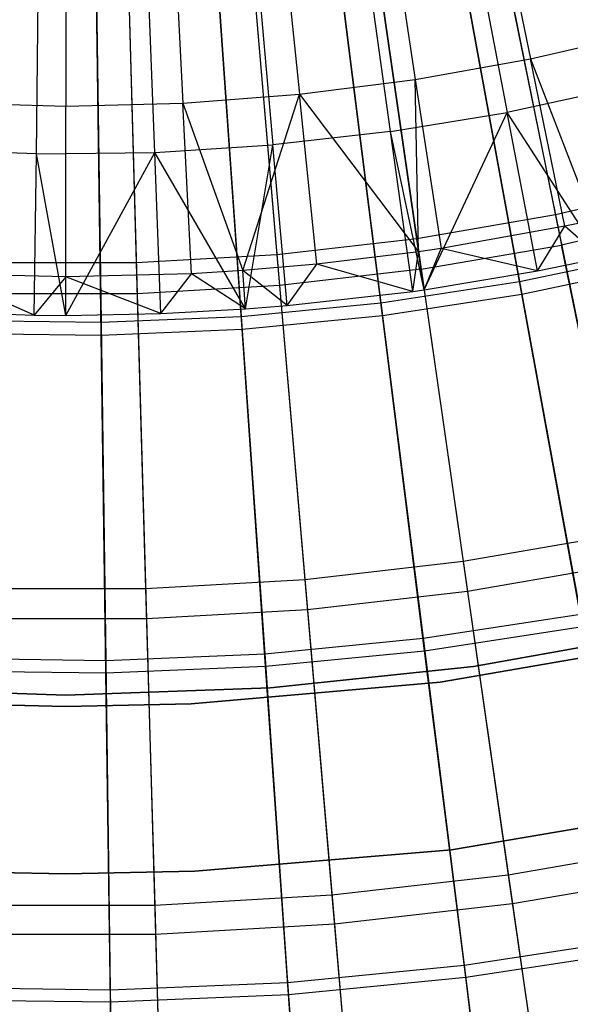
# Model space of a CAD drawing. Extents: x 0.1 to 12.1, y -6 to 6.
# Tile 55 of 256: x 6 to 6.5, y -2.9 to -2. Entities that reach past the tile are written whole.
import ezdxf

# ---------------------------------------------------------------- set-up
doc = ezdxf.new("R2010")
doc.units = 0
doc.header["$LTSCALE"] = 2.54
doc.layers.get('0').update_dxf_attribs({"linetype": 'CONTINUOUS'})

# ---------------------------------------------------------------- blocks, each defined once
blk = doc.blocks.new('DROPS_COLOR_B-11195_STL')
at = {"color": 0}
for p, q in [((6.43817, -1.86637, 2.21277), (6.49766, -2.15996, 2.3419)), ((6.43817, -1.86637, 2.21277), (6.49766, -2.15996, 2.3419)), ((6.44421, -1.86938, 13.42089), (6.47524, -2.02039, 13.35397)), ((6.44421, -1.86938, 13.42089), (6.47524, -2.02039, 13.35397)), ((6.33101, -1.88491, 2.21277), (6.37364, -2.18142, 2.3419)), ((6.33101, -1.88491, 2.21277), (6.37364, -2.18142, 2.3419)), ((6.34903, -1.88644, 13.42089), (6.37237, -2.03883, 13.35397)), ((6.34903, -1.88644, 13.42089), (6.37237, -2.03883, 13.35397)), ((6.4438, -1.89412, 13.16251), (6.50316, -2.18706, 13.03183)), ((6.4438, -1.89412, 13.16251), (6.50316, -2.18706, 13.03183)), ((6.11438, -1.90352, 2.21277), (6.12293, -2.20295, 2.3419)), ((6.11438, -1.90352, 2.21277), (6.12293, -2.20295, 2.3419)), ((6.22296, -1.89731, 2.21277), (6.24859, -2.19577, 2.3419)), ((6.22296, -1.89731, 2.21277), (6.24859, -2.19577, 2.3419)), ((6.25311, -1.89866, 13.42089), (6.26871, -2.05203, 13.35397)), ((6.25311, -1.89866, 13.42089), (6.26871, -2.05203, 13.35397)), ((6.06004, -1.90845, 13.42089), (6.06004, -2.06261, 13.35397)), ((6.06004, -1.90845, 13.42089), (6.06004, -2.06261, 13.35397)), ((6.1567, -1.906, 13.42089), (6.16451, -2.05996, 13.35397)), ((6.1567, -1.906, 13.42089), (6.16451, -2.05996, 13.35397)), ((6.37758, -2.20879, 13.03183), (6.33504, -1.91295, 13.16251)), ((6.37758, -2.20879, 13.03183), (6.33504, -1.91295, 13.16251)), ((6.4262, -1.91947, 13.48847), (6.45459, -2.06829, 13.42236)), ((6.4262, -1.91947, 13.48847), (6.45459, -2.06829, 13.42236)), ((6.22538, -1.92553, 13.16251), (6.25096, -2.22332, 13.03183)), ((6.22538, -1.92553, 13.16251), (6.25096, -2.22332, 13.03183)), ((6.11519, -1.93183, 13.16251), (6.12372, -2.2306, 13.03183)), ((6.11519, -1.93183, 13.16251), (6.12372, -2.2306, 13.03183)), ((6.35017, -2.08551, 13.42236), (6.32929, -1.93545, 13.48847)), ((6.35017, -2.08551, 13.42236), (6.32929, -1.93545, 13.48847)), ((6.23171, -1.94653, 13.48847), (6.24502, -2.09745, 13.42236)), ((6.23171, -1.94653, 13.48847), (6.24502, -2.09745, 13.42236)), ((6.03358, -2.10542, 13.42236), (6.03548, -1.95393, 13.48847)), ((6.03358, -2.10542, 13.42236), (6.03548, -1.95393, 13.48847)), ((6.1394, -2.10409, 13.42236), (6.13369, -1.9527, 13.48847)), ((6.1394, -2.10409, 13.42236), (6.13369, -1.9527, 13.48847)), ((6.47524, -2.02039, 13.35397), (6.57704, -1.99677, 13.35397)), ((6.47524, -2.02039, 13.35397), (6.57704, -1.99677, 13.35397)), ((6.37237, -2.03883, 13.35397), (6.47524, -2.02039, 13.35397)), ((6.37237, -2.03883, 13.35397), (6.47524, -2.02039, 13.35397)), ((6.50604, -2.17026, 13.28327), (6.47524, -2.02039, 13.35397)), ((6.47524, -2.02039, 13.35397), (6.531, -2.16497, 13.28327)), ((6.50604, -2.17026, 13.28327), (6.47524, -2.02039, 13.35397)), ((6.47524, -2.02039, 13.35397), (6.531, -2.16497, 13.28327)), ((6.26871, -2.05203, 13.35397), (6.37237, -2.03883, 13.35397)), ((6.26871, -2.05203, 13.35397), (6.37237, -2.03883, 13.35397)), ((6.37237, -2.03883, 13.35397), (6.39554, -2.19006, 13.28327)), ((6.37535, -2.19306, 13.28327), (6.37237, -2.03883, 13.35397)), ((6.37237, -2.03883, 13.35397), (6.39554, -2.19006, 13.28327)), ((6.37535, -2.19306, 13.28327), (6.37237, -2.03883, 13.35397)), ((6.16451, -2.05996, 13.35397), (6.26871, -2.05203, 13.35397)), ((6.16451, -2.05996, 13.35397), (6.26871, -2.05203, 13.35397)), ((6.2181, -2.20996, 13.28327), (6.26871, -2.05203, 13.35397)), ((6.2181, -2.20996, 13.28327), (6.26871, -2.05203, 13.35397)), ((6.28419, -2.20424, 13.28327), (6.26871, -2.05203, 13.35397)), ((6.26871, -2.05203, 13.35397), (6.37535, -2.19306, 13.28327)), ((6.28419, -2.20424, 13.28327), (6.26871, -2.05203, 13.35397)), ((6.26871, -2.05203, 13.35397), (6.37535, -2.19306, 13.28327)), ((6.55801, -2.04586, 13.42236), (6.45459, -2.06829, 13.42236)), ((6.55801, -2.04586, 13.42236), (6.45459, -2.06829, 13.42236)), ((5.95557, -2.05996, 13.35397), (6.06004, -2.06261, 13.35397)), ((5.95557, -2.05996, 13.35397), (6.06004, -2.06261, 13.35397)), ((6.06004, -2.06261, 13.35397), (6.16451, -2.05996, 13.35397)), ((6.06004, -2.06261, 13.35397), (6.16451, -2.05996, 13.35397)), ((6.17226, -2.21276, 13.28327), (6.16451, -2.05996, 13.35397)), ((6.16451, -2.05996, 13.35397), (6.2181, -2.20996, 13.28327)), ((6.17226, -2.21276, 13.28327), (6.16451, -2.05996, 13.35397)), ((6.16451, -2.05996, 13.35397), (6.2181, -2.20996, 13.28327)), ((6.06004, -2.21561, 13.28327), (6.06004, -2.06261, 13.35397)), ((6.06004, -2.21561, 13.28327), (6.06004, -2.06261, 13.35397)), ((6.35017, -2.08551, 13.42236), (6.45459, -2.06829, 13.42236)), ((6.35017, -2.08551, 13.42236), (6.45459, -2.06829, 13.42236)), ((6.38025, -2.2271, 13.3555), (6.45459, -2.06829, 13.42236)), ((6.38025, -2.2271, 13.3555), (6.45459, -2.06829, 13.42236)), ((6.48165, -2.21015, 13.3555), (6.45459, -2.06829, 13.42236)), ((6.48165, -2.21015, 13.3555), (6.45459, -2.06829, 13.42236)), ((6.53831, -2.19858, 13.3555), (6.45459, -2.06829, 13.42236)), ((6.53831, -2.19858, 13.3555), (6.45459, -2.06829, 13.42236)), ((6.35017, -2.08551, 13.42236), (6.24502, -2.09745, 13.42236)), ((6.35017, -2.08551, 13.42236), (6.24502, -2.09745, 13.42236)), ((6.37007, -2.22854, 13.3555), (6.35017, -2.08551, 13.42236)), ((6.37007, -2.22854, 13.3555), (6.35017, -2.08551, 13.42236)), ((6.38025, -2.2271, 13.3555), (6.35017, -2.08551, 13.42236)), ((6.38025, -2.2271, 13.3555), (6.35017, -2.08551, 13.42236)), ((6.1394, -2.10409, 13.42236), (6.24502, -2.09745, 13.42236)), ((6.1394, -2.10409, 13.42236), (6.24502, -2.09745, 13.42236)), ((6.22055, -2.24427, 13.3555), (6.24502, -2.09745, 13.42236)), ((6.22055, -2.24427, 13.3555), (6.24502, -2.09745, 13.42236)), ((6.2577, -2.2413, 13.3555), (6.24502, -2.09745, 13.42236)), ((6.2577, -2.2413, 13.3555), (6.24502, -2.09745, 13.42236)), ((6.03358, -2.10542, 13.42236), (5.92783, -2.10144, 13.42236)), ((6.03358, -2.10542, 13.42236), (5.92783, -2.10144, 13.42236)), ((6.03176, -2.24982, 13.3555), (6.03358, -2.10542, 13.42236)), ((6.03176, -2.24982, 13.3555), (6.03358, -2.10542, 13.42236)), ((6.03358, -2.10542, 13.42236), (6.1394, -2.10409, 13.42236)), ((6.03358, -2.10542, 13.42236), (6.1394, -2.10409, 13.42236)), ((6.06004, -2.25, 13.3555), (6.03358, -2.10542, 13.42236)), ((6.06004, -2.25, 13.3555), (6.03358, -2.10542, 13.42236)), ((6.06004, -2.25, 13.3555), (6.1394, -2.10409, 13.42236)), ((6.06004, -2.25, 13.3555), (6.1394, -2.10409, 13.42236)), ((6.14484, -2.2484, 13.3555), (6.1394, -2.10409, 13.42236)), ((6.14484, -2.2484, 13.3555), (6.1394, -2.10409, 13.42236)), ((6.22055, -2.24427, 13.3555), (6.1394, -2.10409, 13.42236)), ((6.22055, -2.24427, 13.3555), (6.1394, -2.10409, 13.42236)), ((6.62026, -2.13145, 2.3419), (6.49766, -2.15996, 2.3419)), ((6.62026, -2.13145, 2.3419), (6.49766, -2.15996, 2.3419)), ((6.62729, -2.15819, 13.03183), (6.50316, -2.18706, 13.03183)), ((6.62729, -2.15819, 13.03183), (6.50316, -2.18706, 13.03183)), ((6.49766, -2.15996, 2.3419), (6.37364, -2.18142, 2.3419)), ((6.49766, -2.15996, 2.3419), (6.37364, -2.18142, 2.3419)), ((6.49766, -2.15996, 2.3419), (6.55565, -2.44611, 2.48739)), ((6.49766, -2.15996, 2.3419), (6.55565, -2.44611, 2.48739)), ((6.531, -2.16497, 13.28327), (6.50604, -2.17026, 13.28327)), ((6.531, -2.16497, 13.28327), (6.50604, -2.17026, 13.28327)), ((6.50604, -2.17026, 13.28327), (6.39554, -2.19006, 13.28327)), ((6.50604, -2.17026, 13.28327), (6.39554, -2.19006, 13.28327)), ((6.48165, -2.21015, 13.3555), (6.50604, -2.17026, 13.28327)), ((6.48165, -2.21015, 13.3555), (6.50604, -2.17026, 13.28327)), ((6.53831, -2.19858, 13.3555), (6.50604, -2.17026, 13.28327)), ((6.53831, -2.19858, 13.3555), (6.50604, -2.17026, 13.28327)), ((6.37364, -2.18142, 2.3419), (6.24859, -2.19577, 2.3419)), ((6.37364, -2.18142, 2.3419), (6.24859, -2.19577, 2.3419)), ((6.37364, -2.18142, 2.3419), (6.41519, -2.47041, 2.48739)), ((6.37364, -2.18142, 2.3419), (6.41519, -2.47041, 2.48739)), ((6.37535, -2.19306, 13.28327), (6.28419, -2.20424, 13.28327)), ((6.37535, -2.19306, 13.28327), (6.28419, -2.20424, 13.28327)), ((6.37007, -2.22854, 13.3555), (6.37535, -2.19306, 13.28327)), ((6.37007, -2.22854, 13.3555), (6.37535, -2.19306, 13.28327)), ((6.39554, -2.19006, 13.28327), (6.37535, -2.19306, 13.28327)), ((6.39554, -2.19006, 13.28327), (6.37535, -2.19306, 13.28327)), ((6.38025, -2.2271, 13.3555), (6.37535, -2.19306, 13.28327)), ((6.38025, -2.2271, 13.3555), (6.37535, -2.19306, 13.28327)), ((6.37758, -2.20879, 13.03183), (6.50316, -2.18706, 13.03183)), ((6.37758, -2.20879, 13.03183), (6.50316, -2.18706, 13.03183)), ((6.38025, -2.2271, 13.3555), (6.39554, -2.19006, 13.28327)), ((6.38025, -2.2271, 13.3555), (6.39554, -2.19006, 13.28327)), ((6.48165, -2.21015, 13.3555), (6.39554, -2.19006, 13.28327)), ((6.48165, -2.21015, 13.3555), (6.39554, -2.19006, 13.28327)), ((6.56099, -2.47247, 12.88484), (6.50316, -2.18706, 13.03183)), ((6.56099, -2.47247, 12.88484), (6.50316, -2.18706, 13.03183)), ((6.12293, -2.20295, 2.3419), (5.99707, -2.20295, 2.3419)), ((6.12293, -2.20295, 2.3419), (5.99707, -2.20295, 2.3419)), ((6.24859, -2.19577, 2.3419), (6.12293, -2.20295, 2.3419)), ((6.24859, -2.19577, 2.3419), (6.12293, -2.20295, 2.3419)), ((6.12293, -2.20295, 2.3419), (6.13127, -2.4948, 2.48739)), ((6.12293, -2.20295, 2.3419), (6.13127, -2.4948, 2.48739)), ((6.24859, -2.19577, 2.3419), (6.27358, -2.48666, 2.48739)), ((6.24859, -2.19577, 2.3419), (6.27358, -2.48666, 2.48739)), ((6.48165, -2.21015, 13.3555), (6.53831, -2.19858, 13.3555)), ((6.48165, -2.21015, 13.3555), (6.53831, -2.19858, 13.3555)), ((6.2181, -2.20996, 13.28327), (6.17226, -2.21276, 13.28327)), ((6.2181, -2.20996, 13.28327), (6.17226, -2.21276, 13.28327)), ((6.28419, -2.20424, 13.28327), (6.2181, -2.20996, 13.28327)), ((6.28419, -2.20424, 13.28327), (6.2181, -2.20996, 13.28327)), ((6.2577, -2.2413, 13.3555), (6.2181, -2.20996, 13.28327)), ((6.2577, -2.2413, 13.3555), (6.2181, -2.20996, 13.28327)), ((6.22055, -2.24427, 13.3555), (6.2181, -2.20996, 13.28327)), ((6.22055, -2.24427, 13.3555), (6.2181, -2.20996, 13.28327)), ((6.37758, -2.20879, 13.03183), (6.25096, -2.22332, 13.03183)), ((6.37758, -2.20879, 13.03183), (6.25096, -2.22332, 13.03183)), ((6.2577, -2.2413, 13.3555), (6.28419, -2.20424, 13.28327)), ((6.2577, -2.2413, 13.3555), (6.28419, -2.20424, 13.28327)), ((6.37007, -2.22854, 13.3555), (6.28419, -2.20424, 13.28327)), ((6.37007, -2.22854, 13.3555), (6.28419, -2.20424, 13.28327)), ((6.37758, -2.20879, 13.03183), (6.41902, -2.49704, 12.88484)), ((6.37758, -2.20879, 13.03183), (6.41902, -2.49704, 12.88484)), ((6.38025, -2.2271, 13.3555), (6.48165, -2.21015, 13.3555)), ((6.38025, -2.2271, 13.3555), (6.48165, -2.21015, 13.3555)), ((6.06004, -2.21561, 13.28327), (5.94782, -2.21276, 13.28327)), ((6.03176, -2.24982, 13.3555), (5.94782, -2.21276, 13.28327)), ((6.06004, -2.21561, 13.28327), (5.94782, -2.21276, 13.28327)), ((6.03176, -2.24982, 13.3555), (5.94782, -2.21276, 13.28327)), ((6.06004, -2.21561, 13.28327), (6.03176, -2.24982, 13.3555)), ((6.06004, -2.21561, 13.28327), (6.03176, -2.24982, 13.3555)), ((6.17226, -2.21276, 13.28327), (6.06004, -2.21561, 13.28327)), ((6.17226, -2.21276, 13.28327), (6.06004, -2.21561, 13.28327)), ((6.14484, -2.2484, 13.3555), (6.06004, -2.21561, 13.28327)), ((6.14484, -2.2484, 13.3555), (6.06004, -2.21561, 13.28327)), ((6.06004, -2.25, 13.3555), (6.06004, -2.21561, 13.28327)), ((6.06004, -2.25, 13.3555), (6.06004, -2.21561, 13.28327)), ((6.14484, -2.2484, 13.3555), (6.17226, -2.21276, 13.28327)), ((6.14484, -2.2484, 13.3555), (6.17226, -2.21276, 13.28327)), ((6.22055, -2.24427, 13.3555), (6.17226, -2.21276, 13.28327)), ((6.22055, -2.24427, 13.3555), (6.17226, -2.21276, 13.28327)), ((6.25096, -2.22332, 13.03183), (6.12372, -2.2306, 13.03183)), ((6.25096, -2.22332, 13.03183), (6.12372, -2.2306, 13.03183)), ((6.25096, -2.22332, 13.03183), (6.27588, -2.51346, 12.88484)), ((6.25096, -2.22332, 13.03183), (6.27588, -2.51346, 12.88484)), ((6.2577, -2.2413, 13.3555), (6.37007, -2.22854, 13.3555)), ((6.2577, -2.2413, 13.3555), (6.37007, -2.22854, 13.3555)), ((6.37007, -2.22854, 13.3555), (6.38025, -2.2271, 13.3555)), ((6.37007, -2.22854, 13.3555), (6.38025, -2.2271, 13.3555)), ((6.12372, -2.2306, 13.03183), (5.99628, -2.2306, 13.03183)), ((6.12372, -2.2306, 13.03183), (5.99628, -2.2306, 13.03183)), ((6.12372, -2.2306, 13.03183), (6.13204, -2.52169, 12.88484)), ((6.12372, -2.2306, 13.03183), (6.13204, -2.52169, 12.88484)), ((5.91876, -2.24556, 13.3555), (6.03176, -2.24982, 13.3555)), ((5.91876, -2.24556, 13.3555), (6.03176, -2.24982, 13.3555)), ((6.14484, -2.2484, 13.3555), (6.22055, -2.24427, 13.3555)), ((6.14484, -2.2484, 13.3555), (6.22055, -2.24427, 13.3555)), ((6.22055, -2.24427, 13.3555), (6.2577, -2.2413, 13.3555)), ((6.22055, -2.24427, 13.3555), (6.2577, -2.2413, 13.3555)), ((6.03176, -2.24982, 13.3555), (6.06004, -2.25, 13.3555)), ((6.03176, -2.24982, 13.3555), (6.06004, -2.25, 13.3555)), ((6.06004, -2.25, 13.3555), (6.14484, -2.2484, 13.3555)), ((6.06004, -2.25, 13.3555), (6.14484, -2.2484, 13.3555)), ((6.55565, -2.44611, 2.48739), (6.41519, -2.47041, 2.48739)), ((6.55565, -2.44611, 2.48739), (6.41519, -2.47041, 2.48739)), ((6.41519, -2.47041, 2.48739), (6.27358, -2.48666, 2.48739)), ((6.41519, -2.47041, 2.48739), (6.27358, -2.48666, 2.48739)), ((6.41519, -2.47041, 2.48739), (6.45554, -2.75101, 2.64879)), ((6.41519, -2.47041, 2.48739), (6.45554, -2.75101, 2.64879)), ((6.56099, -2.47247, 12.88484), (6.41902, -2.49704, 12.88484)), ((6.56099, -2.47247, 12.88484), (6.41902, -2.49704, 12.88484)), ((6.27358, -2.48666, 2.48739), (6.13127, -2.4948, 2.48739)), ((6.27358, -2.48666, 2.48739), (6.13127, -2.4948, 2.48739)), ((6.27358, -2.48666, 2.48739), (6.29784, -2.7691, 2.64879)), ((6.27358, -2.48666, 2.48739), (6.29784, -2.7691, 2.64879)), ((6.13127, -2.4948, 2.48739), (5.98873, -2.4948, 2.48739)), ((6.13127, -2.4948, 2.48739), (5.98873, -2.4948, 2.48739)), ((6.13127, -2.4948, 2.48739), (6.13937, -2.77816, 2.64879)), ((6.13127, -2.4948, 2.48739), (6.13937, -2.77816, 2.64879)), ((6.41902, -2.49704, 12.88484), (6.27588, -2.51346, 12.88484)), ((6.41902, -2.49704, 12.88484), (6.27588, -2.51346, 12.88484)), ((6.41902, -2.49704, 12.88484), (6.45924, -2.7768, 12.72197)), ((6.41902, -2.49704, 12.88484), (6.45924, -2.7768, 12.72197)), ((6.27588, -2.51346, 12.88484), (6.13204, -2.52169, 12.88484)), ((6.27588, -2.51346, 12.88484), (6.13204, -2.52169, 12.88484)), ((6.27588, -2.51346, 12.88484), (6.30007, -2.79506, 12.72197)), ((6.27588, -2.51346, 12.88484), (6.30007, -2.79506, 12.72197)), ((6.13204, -2.52169, 12.88484), (5.98796, -2.52169, 12.88484)), ((6.13204, -2.52169, 12.88484), (5.98796, -2.52169, 12.88484)), ((6.13204, -2.52169, 12.88484), (6.14011, -2.80421, 12.72197)), ((6.13204, -2.52169, 12.88484), (6.14011, -2.80421, 12.72197)), ((6.42448, -2.56423, 164.4), (6.60445, -2.53213, 164.4)), ((6.60445, -2.53213, 164.3), (6.42448, -2.56423, 164.3)), ((6.42448, -2.56423, 164.4), (6.60445, -2.53213, 164.4)), ((6.60445, -2.53213, 164.3), (6.42448, -2.56423, 164.3)), ((6.61515, -2.54004, 171.7), (6.39474, -2.57836, 171.7)), ((6.39474, -2.57836, 164.1), (6.61515, -2.54004, 164.1)), ((6.39474, -2.57836, 164.1), (6.61515, -2.54004, 164.1)), ((6.61515, -2.54004, 171.7), (6.39474, -2.57836, 171.7)), ((6.2427, -2.58355, 164.4), (6.42448, -2.56423, 164.4)), ((6.42448, -2.56423, 164.3), (6.2427, -2.58355, 164.3)), ((6.2427, -2.58355, 164.4), (6.42448, -2.56423, 164.4)), ((6.42448, -2.56423, 164.3), (6.2427, -2.58355, 164.3)), ((6.42448, -2.56423, 164.4), (6.42448, -2.56423, 164.3)), ((6.42448, -2.56423, 164.4), (6.42448, -2.56423, 164.3)), ((6.39474, -2.57836, 171.7), (6.17186, -2.59759, 171.7)), ((6.17186, -2.59759, 164.1), (6.39474, -2.57836, 164.1)), ((6.17186, -2.59759, 164.1), (6.39474, -2.57836, 164.1)), ((6.39474, -2.57836, 171.7), (6.17186, -2.59759, 171.7)), ((6.39474, -2.57836, 164.1), (6.39474, -2.57836, 171.7)), ((6.39474, -2.57836, 164.1), (6.39474, -2.57836, 171.7)), ((5.8773, -2.58355, 164.4), (6.06, -2.59, 164.4)), ((6.06, -2.59, 164.3), (5.8773, -2.58355, 164.3)), ((6.06, -2.59, 164.3), (5.8773, -2.58355, 164.3)), ((5.8773, -2.58355, 164.4), (6.06, -2.59, 164.4)), ((6.06, -2.59, 164.4), (6.2427, -2.58355, 164.4)), ((6.2427, -2.58355, 164.3), (6.06, -2.59, 164.3)), ((6.06, -2.59, 164.4), (6.2427, -2.58355, 164.4)), ((6.2427, -2.58355, 164.3), (6.06, -2.59, 164.3)), ((6.06, -2.59, 164.4), (6.06, -2.59, 164.3)), ((6.06, -2.59, 164.4), (6.06, -2.59, 164.3)), ((6.2427, -2.58355, 164.4), (6.2427, -2.58355, 164.3)), ((6.2427, -2.58355, 164.4), (6.2427, -2.58355, 164.3)), ((6.06, -2.6, 171.7), (5.94814, -2.59759, 171.7)), ((5.94814, -2.59759, 164.1), (6.06, -2.6, 164.1)), ((5.94814, -2.59759, 164.1), (6.06, -2.6, 164.1)), ((6.06, -2.6, 171.7), (5.94814, -2.59759, 171.7)), ((6.17186, -2.59759, 171.7), (6.06, -2.6, 171.7)), ((6.06, -2.6, 164.1), (6.17186, -2.59759, 164.1)), ((6.06, -2.6, 164.1), (6.17186, -2.59759, 164.1)), ((6.17186, -2.59759, 171.7), (6.06, -2.6, 171.7)), ((6.17186, -2.59759, 164.1), (6.17186, -2.59759, 171.7)), ((6.17186, -2.59759, 164.1), (6.17186, -2.59759, 171.7)), ((6.06, -2.6, 164.1), (6.06, -2.6, 171.7)), ((6.06, -2.6, 164.1), (6.06, -2.6, 171.7)), ((6.40467, -2.72832, 171.7), (6.63176, -2.68991, 171.7)), ((6.63176, -2.68991, 164.1), (6.40467, -2.72832, 164.1)), ((6.40467, -2.72832, 171.7), (6.63176, -2.68991, 171.7)), ((6.63176, -2.68991, 164.1), (6.40467, -2.72832, 164.1)), ((6.17516, -2.74759, 171.7), (6.40467, -2.72832, 171.7)), ((6.40467, -2.72832, 164.1), (6.17516, -2.74759, 164.1)), ((6.17516, -2.74759, 171.7), (6.40467, -2.72832, 171.7)), ((6.40467, -2.72832, 164.1), (6.17516, -2.74759, 164.1)), ((6.40467, -2.72832, 171.7), (6.40467, -2.72832, 164.1)), ((6.40467, -2.72832, 171.7), (6.40467, -2.72832, 164.1)), ((6.61194, -2.72394, 2.64879), (6.45554, -2.75101, 2.64879)), ((6.61194, -2.72394, 2.64879), (6.45554, -2.75101, 2.64879)), ((5.94484, -2.74759, 171.7), (6.06, -2.75, 171.7)), ((6.06, -2.75, 164.1), (5.94484, -2.74759, 164.1)), ((5.94484, -2.74759, 171.7), (6.06, -2.75, 171.7)), ((6.06, -2.75, 164.1), (5.94484, -2.74759, 164.1)), ((6.06, -2.75, 171.7), (6.17516, -2.74759, 171.7)), ((6.17516, -2.74759, 164.1), (6.06, -2.75, 164.1)), ((6.17516, -2.74759, 164.1), (6.06, -2.75, 164.1)), ((6.06, -2.75, 171.7), (6.17516, -2.74759, 171.7)), ((6.17516, -2.74759, 171.7), (6.17516, -2.74759, 164.1)), ((6.17516, -2.74759, 171.7), (6.17516, -2.74759, 164.1)), ((6.61712, -2.74948, 12.72197), (6.45924, -2.7768, 12.72197)), ((6.61712, -2.74948, 12.72197), (6.45924, -2.7768, 12.72197)), ((6.06, -2.75, 171.7), (6.06, -2.75, 164.1)), ((6.06, -2.75, 171.7), (6.06, -2.75, 164.1)), ((6.45554, -2.75101, 2.64879), (6.29784, -2.7691, 2.64879)), ((6.45554, -2.75101, 2.64879), (6.29784, -2.7691, 2.64879)), ((6.45554, -2.75101, 2.64879), (6.49455, -3.02234, 2.82561)), ((6.45554, -2.75101, 2.64879), (6.49455, -3.02234, 2.82561)), ((6.29784, -2.7691, 2.64879), (6.13937, -2.77816, 2.64879)), ((6.29784, -2.7691, 2.64879), (6.13937, -2.77816, 2.64879)), ((6.29784, -2.7691, 2.64879), (6.3213, -3.04222, 2.82561)), ((6.29784, -2.7691, 2.64879), (6.3213, -3.04222, 2.82561)), ((6.13937, -2.77816, 2.64879), (5.98063, -2.77816, 2.64879)), ((6.13937, -2.77816, 2.64879), (5.98063, -2.77816, 2.64879)), ((6.13937, -2.77816, 2.64879), (6.14719, -3.05218, 2.82561)), ((6.13937, -2.77816, 2.64879), (6.14719, -3.05218, 2.82561)), ((6.45924, -2.7768, 12.72197), (6.30007, -2.79506, 12.72197)), ((6.45924, -2.7768, 12.72197), (6.30007, -2.79506, 12.72197)), ((6.45924, -2.7768, 12.72197), (6.49812, -3.04722, 12.54373)), ((6.45924, -2.7768, 12.72197), (6.49812, -3.04722, 12.54373)), ((6.30007, -2.79506, 12.72197), (6.14011, -2.80421, 12.72197)), ((6.30007, -2.79506, 12.72197), (6.14011, -2.80421, 12.72197)), ((6.30007, -2.79506, 12.72197), (6.32345, -3.06727, 12.54373)), ((6.30007, -2.79506, 12.72197), (6.32345, -3.06727, 12.54373)), ((6.14011, -2.80421, 12.72197), (5.97989, -2.80421, 12.72197)), ((6.14011, -2.80421, 12.72197), (5.97989, -2.80421, 12.72197)), ((6.14011, -2.80421, 12.72197), (6.14791, -3.0773, 12.54373)), ((6.14011, -2.80421, 12.72197), (6.14791, -3.0773, 12.54373))]:
    blk.add_line(p, q, dxfattribs=at)
blk = doc.blocks.new('GROUP_1')
at = {"color": 0}
for p, q in [((6.34993, 4.08205, 0.32467), (6.40555, 3.77761, 0.44046)), ((6.34993, 4.08205, 0.32467), (6.40555, 3.77761, 0.44046)), ((6.24295, 4.06556, 0.32467), (6.28156, 3.7585, 0.44046)), ((6.24295, 4.06556, 0.32467), (6.28156, 3.7585, 0.44046)), ((6.40761, 3.76634, 11.55487), (6.35203, 4.07055, 11.6713)), ((6.40761, 3.76634, 11.55487), (6.35203, 4.07055, 11.6713)), ((6.13521, 4.05505, 0.32467), (6.15671, 3.74631, 0.44046)), ((6.13521, 4.05505, 0.32467), (6.15671, 3.74631, 0.44046)), ((6.02706, 4.05053, 0.32467), (6.03137, 3.74108, 0.44046)), ((6.02706, 4.05053, 0.32467), (6.03137, 3.74108, 0.44046)), ((6.28299, 3.74714, 11.55487), (6.2444, 4.05396, 11.6713)), ((6.28299, 3.74714, 11.55487), (6.2444, 4.05396, 11.6713)), ((6.03152, 3.72963, 11.55487), (6.02723, 4.03885, 11.6713)), ((6.03152, 3.72963, 11.55487), (6.02723, 4.03885, 11.6713)), ((6.1575, 3.73489, 11.55487), (6.13603, 4.04339, 11.6713)), ((6.1575, 3.73489, 11.55487), (6.13603, 4.04339, 11.6713)), ((6.40555, 3.77761, 0.44046), (6.52828, 3.80358, 0.44046)), ((6.40555, 3.77761, 0.44046), (6.52828, 3.80358, 0.44046)), ((6.40761, 3.76634, 11.55487), (6.53096, 3.79244, 11.55487)), ((6.40761, 3.76634, 11.55487), (6.53096, 3.79244, 11.55487)), ((6.28156, 3.7585, 0.44046), (6.40555, 3.77761, 0.44046)), ((6.28156, 3.7585, 0.44046), (6.40555, 3.77761, 0.44046)), ((6.40555, 3.77761, 0.44046), (6.45994, 3.4799, 0.57312)), ((6.40555, 3.77761, 0.44046), (6.45994, 3.4799, 0.57312)), ((6.28299, 3.74714, 11.55487), (6.40761, 3.76634, 11.55487)), ((6.28299, 3.74714, 11.55487), (6.40761, 3.76634, 11.55487)), ((6.46195, 3.4689, 11.4216), (6.40761, 3.76634, 11.55487)), ((6.46195, 3.4689, 11.4216), (6.40761, 3.76634, 11.55487)), ((6.15671, 3.74631, 0.44046), (6.28156, 3.7585, 0.44046)), ((6.15671, 3.74631, 0.44046), (6.28156, 3.7585, 0.44046)), ((6.28156, 3.7585, 0.44046), (6.31933, 3.45822, 0.57312)), ((6.28156, 3.7585, 0.44046), (6.31933, 3.45822, 0.57312)), ((6.03137, 3.74108, 0.44046), (6.15671, 3.74631, 0.44046)), ((6.03137, 3.74108, 0.44046), (6.15671, 3.74631, 0.44046)), ((6.15671, 3.74631, 0.44046), (6.17772, 3.4444, 0.57312)), ((6.15671, 3.74631, 0.44046), (6.17772, 3.4444, 0.57312)), ((6.1575, 3.73489, 11.55487), (6.28299, 3.74714, 11.55487)), ((6.1575, 3.73489, 11.55487), (6.28299, 3.74714, 11.55487)), ((6.32072, 3.44714, 11.4216), (6.28299, 3.74714, 11.55487)), ((6.32072, 3.44714, 11.4216), (6.28299, 3.74714, 11.55487)), ((5.90593, 3.74282, 0.44046), (6.03137, 3.74108, 0.44046)), ((5.90593, 3.74282, 0.44046), (6.03137, 3.74108, 0.44046)), ((6.03137, 3.74108, 0.44046), (6.03557, 3.43847, 0.57312)), ((6.03137, 3.74108, 0.44046), (6.03557, 3.43847, 0.57312)), ((5.90545, 3.73138, 11.55487), (6.03152, 3.72963, 11.55487)), ((5.90545, 3.73138, 11.55487), (6.03152, 3.72963, 11.55487)), ((6.03152, 3.72963, 11.55487), (6.1575, 3.73489, 11.55487)), ((6.03152, 3.72963, 11.55487), (6.1575, 3.73489, 11.55487)), ((6.03573, 3.42729, 11.4216), (6.03152, 3.72963, 11.55487)), ((6.03573, 3.42729, 11.4216), (6.03152, 3.72963, 11.55487)), ((6.1785, 3.43325, 11.4216), (6.1575, 3.73489, 11.55487)), ((6.1785, 3.43325, 11.4216), (6.1575, 3.73489, 11.55487)), ((6.31933, 3.45822, 0.57312), (6.45994, 3.4799, 0.57312)), ((6.31933, 3.45822, 0.57312), (6.45994, 3.4799, 0.57312)), ((6.32072, 3.44714, 11.4216), (6.46195, 3.4689, 11.4216)), ((6.32072, 3.44714, 11.4216), (6.46195, 3.4689, 11.4216)), ((6.17772, 3.4444, 0.57312), (6.31933, 3.45822, 0.57312)), ((6.17772, 3.4444, 0.57312), (6.31933, 3.45822, 0.57312)), ((6.31933, 3.45822, 0.57312), (6.35612, 3.16565, 0.72223)), ((6.31933, 3.45822, 0.57312), (6.35612, 3.16565, 0.72223)), ((6.1785, 3.43325, 11.4216), (6.32072, 3.44714, 11.4216)), ((6.1785, 3.43325, 11.4216), (6.32072, 3.44714, 11.4216)), ((6.35748, 3.15487, 11.27188), (6.32072, 3.44714, 11.4216)), ((6.35748, 3.15487, 11.27188), (6.32072, 3.44714, 11.4216)), ((5.89331, 3.44045, 0.57312), (6.03557, 3.43847, 0.57312)), ((5.89331, 3.44045, 0.57312), (6.03557, 3.43847, 0.57312)), ((6.03557, 3.43847, 0.57312), (6.17772, 3.4444, 0.57312)), ((6.03557, 3.43847, 0.57312), (6.17772, 3.4444, 0.57312)), ((6.03557, 3.43847, 0.57312), (6.03967, 3.14362, 0.72223)), ((6.03557, 3.43847, 0.57312), (6.03967, 3.14362, 0.72223)), ((6.17772, 3.4444, 0.57312), (6.1982, 3.15024, 0.72223)), ((6.17772, 3.4444, 0.57312), (6.1982, 3.15024, 0.72223)), ((5.89284, 3.42928, 11.4216), (6.03573, 3.42729, 11.4216)), ((5.89284, 3.42928, 11.4216), (6.03573, 3.42729, 11.4216)), ((6.03573, 3.42729, 11.4216), (6.1785, 3.43325, 11.4216)), ((6.03573, 3.42729, 11.4216), (6.1785, 3.43325, 11.4216)), ((6.19896, 3.13939, 11.27188), (6.1785, 3.43325, 11.4216)), ((6.19896, 3.13939, 11.27188), (6.1785, 3.43325, 11.4216)), ((6.03982, 3.13275, 11.27188), (6.03573, 3.42729, 11.4216)), ((6.03982, 3.13275, 11.27188), (6.03573, 3.42729, 11.4216)), ((6.35612, 3.16565, 0.72223), (6.51294, 3.18982, 0.72223)), ((6.35612, 3.16565, 0.72223), (6.51294, 3.18982, 0.72223)), ((6.35748, 3.15487, 11.27188), (6.51489, 3.17913, 11.27188)), ((6.35748, 3.15487, 11.27188), (6.51489, 3.17913, 11.27188)), ((6.1982, 3.15024, 0.72223), (6.35612, 3.16565, 0.72223)), ((6.1982, 3.15024, 0.72223), (6.35612, 3.16565, 0.72223)), ((6.35612, 3.16565, 0.72223), (6.39184, 2.88167, 0.88735)), ((6.35612, 3.16565, 0.72223), (6.39184, 2.88167, 0.88735)), ((6.03967, 3.14362, 0.72223), (6.1982, 3.15024, 0.72223)), ((6.03967, 3.14362, 0.72223), (6.1982, 3.15024, 0.72223)), ((6.1982, 3.15024, 0.72223), (6.21808, 2.8647, 0.88735)), ((6.1982, 3.15024, 0.72223), (6.21808, 2.8647, 0.88735)), ((6.19896, 3.13939, 11.27188), (6.35748, 3.15487, 11.27188)), ((6.19896, 3.13939, 11.27188), (6.35748, 3.15487, 11.27188)), ((6.39315, 2.87122, 11.10617), (6.35748, 3.15487, 11.27188)), ((6.39315, 2.87122, 11.10617), (6.35748, 3.15487, 11.27188)), ((5.88102, 3.14583, 0.72223), (6.03967, 3.14362, 0.72223)), ((5.88102, 3.14583, 0.72223), (6.03967, 3.14362, 0.72223)), ((6.03967, 3.14362, 0.72223), (6.04365, 2.85743, 0.88735)), ((6.03967, 3.14362, 0.72223), (6.04365, 2.85743, 0.88735)), ((6.03982, 3.13275, 11.27188), (6.19896, 3.13939, 11.27188)), ((6.03982, 3.13275, 11.27188), (6.19896, 3.13939, 11.27188)), ((6.21881, 2.8542, 11.10617), (6.19896, 3.13939, 11.27188)), ((6.21881, 2.8542, 11.10617), (6.19896, 3.13939, 11.27188)), ((5.88056, 3.13497, 11.27188), (6.03982, 3.13275, 11.27188)), ((5.88056, 3.13497, 11.27188), (6.03982, 3.13275, 11.27188)), ((6.0438, 2.8469, 11.10617), (6.03982, 3.13275, 11.27188)), ((6.0438, 2.8469, 11.10617), (6.03982, 3.13275, 11.27188))]:
    blk.add_line(p, q, dxfattribs=at)
blk.add_blockref('DROPS_COLOR_B-11195_STL', (-0.06, 5.99731, -1.7), dxfattribs=at)

msp = doc.modelspace()

# ---------------------------------------------------------------- block references
at = {"color": 0}
msp.add_blockref('GROUP_1', (0.06, -5.99731, 1.7), dxfattribs=at)

doc.saveas('drawing.dxf')
